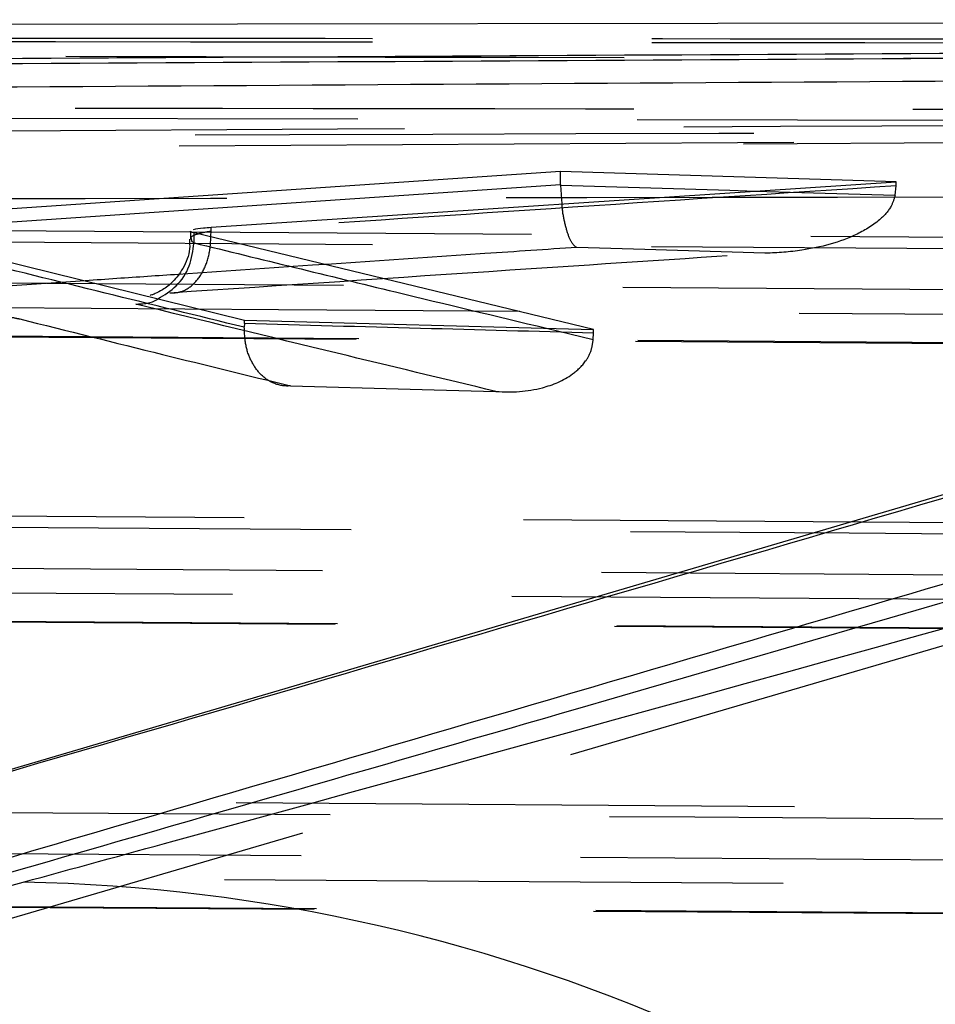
# Model space of a CAD drawing. Extents: x 67 to 774, y 27 to 578.
# Tile 20 of 43: x 309.36 to 313.53, y 323.09 to 327.57. Entities that reach past the tile are written whole.
import ezdxf

# ---------------------------------------------------------------- set-up
doc = ezdxf.new("R2010")
doc.units = 0
doc.header["$LTSCALE"] = 2
doc.linetypes.add('HIDDEN', pattern=[1.905, 1.27, -0.635])
doc.layers.get('0').update_dxf_attribs({"linetype": 'CONTINUOUS'})

msp = doc.modelspace()

# ---------------------------------------------------------------- linework, layer by layer
at = {"color": 7, "linetype": 'CONTINUOUS'}
for p, q in [((323.763005, 327.565511), (303.817076, 327.535205)), ((320.0828, 327.325365), (307.239608, 323.539668)), ((311.824394, 326.874806), (308.840082, 326.672194)), ((313.349958, 326.828589), (311.824394, 326.874806)), ((311.824394, 326.815794), (311.824394, 326.874806)), ((310.234402, 326.621366), (313.349958, 326.828589)), ((308.840082, 326.613204), (311.824394, 326.815794)), ((311.824394, 326.815794), (311.824413, 326.812792)), ((311.824413, 326.812792), (311.829187, 326.727438)), ((310.140312, 326.604073), (310.140312, 326.567595)), ((311.973175, 326.156338), (310.157061, 326.595678)), ((310.157061, 326.550703), (310.157061, 326.595678)), ((310.157061, 326.550703), (310.157061, 326.550635)), ((309.103749, 326.515944), (310.385889, 326.1988)), ((310.385889, 326.1988), (311.973175, 326.156338))]:
    msp.add_line(p, q, dxfattribs=at)
at = {"color": 7, "linetype": 'HIDDEN'}
for p, q in [((308.362366, 327.11861), (314.162427, 327.108196)), ((321.620971, 327.074892), (308.229445, 323.156734)), ((320.504558, 327.051924), (312.629426, 327.005818)), ((312.656172, 327.000464), (320.514468, 327.046371)), ((312.629426, 327.005818), (305.055228, 326.958678)), ((313.349958, 326.809672), (313.349958, 326.828589)), ((312.709544, 326.785992), (313.346046, 326.766844)), ((313.346046, 326.766844), (313.349958, 326.809672)), ((323.121461, 326.50658), (304.618176, 326.638454)), ((310.234402, 326.602458), (310.234402, 326.621366)), ((310.234402, 326.602458), (310.234456, 326.602417)), ((309.661582, 326.377961), (309.023263, 326.334282)), ((310.385889, 326.182839), (310.385889, 326.1988)), ((304.545349, 326.157003), (322.929478, 326.026768)), ((310.385889, 326.182839), (310.38569, 326.166282)), ((311.760036, 326.162039), (311.972544, 326.110975)), ((311.973175, 326.140159), (311.973175, 326.156338)), ((311.972544, 326.110975), (311.973175, 326.140159)), ((321.814751, 325.220604), (304.522225, 325.340274)), ((304.449463, 324.858933), (321.622836, 324.741065)), ((320.508042, 323.935247), (304.426273, 324.041697)), ((304.353609, 323.560432), (320.316225, 323.456008))]:
    msp.add_line(p, q, dxfattribs=at)
at = {"color": 8, "linetype": 'CONTINUOUS', "flags": 128}
for points in [[(311.824413, 326.812792), (312.594573, 326.789451), (312.709544, 326.785992)], [(310.144306, 326.567692), (310.147456, 326.556542), (310.15704, 326.550714), (310.157061, 326.550703), (310.157061, 326.550703)]]:
    msp.add_lwpolyline(points, dxfattribs=at)
at = {"color": 7, "linetype": 'HIDDEN', "flags": 128}
for points in [[(304.618176, 326.588723), (313.837374, 326.522996), (323.121461, 326.456961)], [(312.752864, 326.503717), (312.208005, 326.520181), (311.898783, 326.529563)], [(304.487032, 326.402518), (305.083582, 326.398277), (307.469784, 326.381314), (317.014589, 326.313571), (322.871146, 326.272088)], [(323.068976, 326.157224), (322.472426, 326.161464), (320.086227, 326.178427), (310.541434, 326.246382), (304.565707, 326.289008)], [(304.556269, 326.161248), (305.152819, 326.156999), (307.539017, 326.140013), (317.083811, 326.072176), (322.940368, 326.030635)], [(310.595761, 325.899874), (311.140664, 325.885155), (311.249498, 325.882227), (311.528954, 325.874721)], [(304.522225, 325.290522), (313.135993, 325.230904), (321.814751, 325.171)], [(304.391094, 325.104257), (304.987645, 325.100145), (307.373849, 325.083705), (316.918667, 325.01807), (321.564448, 324.986198)], [(321.762323, 324.87126), (321.165773, 324.875373), (318.779573, 324.891834), (309.234771, 324.957804), (304.46982, 324.990812)], [(304.460384, 324.86302), (305.056934, 324.858899), (307.443135, 324.842425), (316.987937, 324.776656), (321.633718, 324.744718)], [(304.426273, 323.991911), (312.434588, 323.938923), (320.508042, 323.88567)], [(304.295162, 323.805544), (304.891714, 323.801625), (307.277923, 323.785957), (316.822758, 323.723434), (320.257755, 323.700992)], [(320.455696, 323.585923), (319.859145, 323.589854), (317.472942, 323.605586), (307.928132, 323.668661), (304.373964, 323.692208)], [(304.364532, 323.564362), (304.961083, 323.560429), (307.347285, 323.54471), (316.892096, 323.481982), (320.327094, 323.459465)]]:
    msp.add_lwpolyline(points, dxfattribs=at)
at = {"color": 8, "linetype": 'CONTINUOUS'}
msp.add_arc((309.234978, 315.771819), 7.871649, 41.8697668, 88.944604, dxfattribs=at)
at = {"color": 7, "linetype": 'CONTINUOUS'}
for points, knots in [([(321.107225, 327.44844), (318.326856, 327.434976), (312.766117, 327.40805), (307.205377, 327.376617), (304.425007, 327.360901)], [0, 0, 0, 0, 0.4999999, 1, 1, 1, 1]), ([(321.107225, 327.427805), (318.326856, 327.413595), (312.766116, 327.385175), (307.205377, 327.35224), (304.425007, 327.335772)], [0, 0, 0, 0, 0.49999991, 1, 1, 1, 1]), ([(308.519511, 323.456693), (308.573393, 323.47215), (308.842802, 323.549434), (309.974252, 323.874551), (314.388712, 325.149726), (318.584012, 326.385121), (321.918128, 327.366923)], [0, 0, 0, 0, 0.01205614, 0.06028111, 0.25318063, 1, 1, 1, 1]), ([(309.379967, 323.642132), (309.608727, 323.704762), (314.10776, 324.936519), (318.566818, 326.191527), (322.799148, 327.382722)], [0, 0, 0, 0, 0.05084661, 1, 1, 1, 1]), ([(305.310051, 327.234325), (305.414651, 327.235008), (306.314685, 327.240888), (310.396463, 327.267233), (315.216103, 327.296911), (319.24032, 327.32044), (320.0828, 327.325365)], [0, 0, 0, 0, 0.02124186, 0.18277576, 0.82891203, 1, 1, 1, 1]), ([(320.083085, 327.316263), (320.082869, 327.316199), (317.947935, 326.683398), (313.658953, 325.411114), (309.378012, 324.161682), (307.239608, 323.537569)], [0, 0, 0, 0, 0.00005058, 0.50050806, 1, 1, 1, 1]), ([(310.157061, 326.595678), (310.146392, 326.598429), (310.135382, 326.601268), (310.140639, 326.603988), (310.140802, 326.604073)], [0, 0, 0, 0, 0.96897839, 1, 1, 1, 1]), ([(310.155059, 326.611717), (310.167767, 326.61412), (310.18737, 326.617827), (310.222163, 326.620443), (310.234402, 326.621364)], [0, 0, 0, 0, 0.64821553, 1, 1, 1, 1]), ([(310.135767, 326.567418), (310.136847, 326.552744), (310.140276, 326.50619), (310.11148, 326.436913), (310.065346, 326.374475), (310.017622, 326.33712), (309.981368, 326.31908), (309.963003, 326.312612), (309.956255, 326.310988), (309.957774, 326.311297), (309.958113, 326.311366)], [0, 0, 0, 0, 0.1056162, 0.3350881, 0.51964666, 0.6739795, 0.79323591, 0.88210845, 0.97369732, 1, 1, 1, 1]), ([(309.993006, 326.295982), (310.022333, 326.313679), (310.081629, 326.349461), (310.142156, 326.443066), (310.152091, 326.514779), (310.157058, 326.550635)], [0, 0, 0, 0, 0.32853698, 0.66426649, 1, 1, 1, 1]), ([(307.127809, 323.02969), (307.350882, 323.090036), (308.103411, 323.293612), (308.852753, 323.498194), (309.379967, 323.642132)], [0, 0, 0, 0, 0.296430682, 1, 1, 1, 1])]:
    msp.add_open_spline(points, degree=3, knots=knots, dxfattribs=at)
at = {"color": 7, "linetype": 'HIDDEN'}
for points, knots in [([(304.61871, 327.48541), (306.25484, 327.484304), (309.527101, 327.482094), (315.86897, 327.47573), (320.574705, 327.468685), (323.644312, 327.46409)], [0, 0, 0, 0, 0.257988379, 0.51597681, 1, 1, 1, 1]), ([(304.61871, 327.470814), (307.890969, 327.467507), (314.232844, 327.461099), (320.574704, 327.449783), (323.644312, 327.444307)], [0, 0, 0, 0, 0.51597666, 1, 1, 1, 1]), ([(323.543988, 327.362257), (323.348646, 327.362818), (322.357832, 327.365661), (318.185122, 327.377264), (312.037998, 327.392694), (306.686345, 327.403241), (304.516588, 327.407517)], [0, 0, 0, 0, 0.03079929, 0.1562196, 0.65790059, 1, 1, 1, 1]), ([(323.586903, 327.140552), (320.391881, 327.146112), (314.995181, 327.155502), (308.653045, 327.16302), (305.505932, 327.165868), (304.560507, 327.166724)], [0, 0, 0, 0, 0.50377808, 0.85092988, 1, 1, 1, 1]), ([(304.765124, 327.034104), (307.451402, 327.049962), (312.601805, 327.080367), (317.752205, 327.106606), (320.216329, 327.119159)], [0, 0, 0, 0, 0.52156652, 1, 1, 1, 1]), ([(320.322349, 327.071077), (318.597644, 327.066091), (313.400732, 327.051066), (308.204796, 327.033875), (304.733241, 327.022389)], [0, 0, 0, 0, 0.33187119, 1, 1, 1, 1]), ([(303.956797, 326.74249), (306.999215, 326.748038), (313.691191, 326.760241), (320.382123, 326.771167), (324.031111, 326.777126)], [0, 0, 0, 0, 0.45463679, 1, 1, 1, 1]), ([(313.349958, 326.809672), (312.826915, 326.775176), (311.788378, 326.706682), (310.749878, 326.637031), (310.234402, 326.602458)], [0, 0, 0, 0, 0.50363445, 1, 1, 1, 1]), ([(311.829187, 326.727438), (311.829204, 326.727131), (311.830818, 326.698056), (311.840582, 326.646645), (311.857834, 326.581191), (311.878293, 326.543314), (311.892553, 326.531854), (311.898481, 326.529674), (311.898783, 326.529563)], [0, 0, 0, 0, 0.002616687, 0.247926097, 0.507212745, 0.795717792, 0.989617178, 1, 1, 1, 1]), ([(313.346046, 326.766844), (313.340742, 326.74968), (313.328173, 326.709003), (313.268964, 326.644189), (313.135728, 326.562889), (312.95315, 326.516064), (312.81042, 326.504464), (312.754064, 326.503733), (312.752864, 326.503717)], [0, 0, 0, 0, 0.07637698, 0.18100532, 0.36785097, 0.75068066, 0.99469425, 1, 1, 1, 1]), ([(310.047294, 326.32351), (310.060339, 326.323245), (310.078405, 326.322877), (310.116046, 326.333718), (310.158865, 326.360709), (310.203274, 326.424399), (310.231928, 326.508082), (310.233613, 326.570971), (310.234456, 326.602417)], [0, 0, 0, 0, 0.128982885, 0.178630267, 0.383989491, 0.5893282, 0.79465558, 1, 1, 1, 1]), ([(310.234402, 326.602413), (310.234387, 326.602411), (310.231458, 326.601922), (310.204541, 326.598504), (310.166716, 326.589288), (310.139341, 326.577281), (310.143245, 326.56974), (310.144306, 326.567692)], [0, 0, 0, 0, 0.00026953, 0.05298814, 0.45150431, 0.85100015, 1, 1, 1, 1]), ([(310.234456, 326.602417), (310.234453, 326.602416), (310.234441, 326.602414), (310.234419, 326.602413), (310.234402, 326.602413)], [0, 0, 0, 0, 0.24738425, 1, 1, 1, 1]), ([(310.047294, 326.32351), (310.562824, 326.358086), (311.464663, 326.418571), (312.36654, 326.478182), (312.752864, 326.503717)], [0, 0, 0, 0, 0.57164393, 1, 1, 1, 1]), ([(311.898783, 326.529563), (311.759289, 326.520182), (311.154779, 326.479527), (310.550284, 326.438412), (310.08528, 326.406785)], [0, 0, 0, 0, 0.23075538, 1, 1, 1, 1]), ([(310.38569, 326.166282), (310.174541, 326.218108), (309.746738, 326.32311), (309.321757, 326.428288), (309.10364, 326.483129), (309.103586, 326.483143)], [0, 0, 0, 0, 0.49350221, 0.99987384, 1, 1, 1, 1]), ([(309.891677, 326.271738), (309.927191, 326.273199), (309.963467, 326.274691), (309.992399, 326.295545), (309.993006, 326.295982)], [0, 0, 0, 0, 0.97902251, 1, 1, 1, 1]), ([(311.528954, 325.874721), (311.288633, 325.932368), (310.742835, 326.063292), (310.197112, 326.196938), (309.891677, 326.271738)], [0, 0, 0, 0, 0.44031141, 1, 1, 1, 1]), ([(309.152202, 326.229707), (309.199258, 326.225933), (309.277338, 326.219669), (309.337577, 326.210323), (309.358276, 326.205642), (309.364204, 326.204301)], [0, 0, 0, 0, 0.519786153, 0.862471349, 1, 1, 1, 1]), ([(309.364204, 326.204301), (309.58085, 326.150338), (309.991349, 326.04809), (310.401889, 325.947416), (310.595761, 325.899874)], [0, 0, 0, 0, 0.52776453, 1, 1, 1, 1]), ([(310.595761, 325.899874), (310.594949, 325.899805), (310.569107, 325.897624), (310.521201, 325.905388), (310.461039, 325.945867), (310.417589, 326.006083), (310.389476, 326.081072), (310.386953, 326.137862), (310.38569, 326.166282)], [0, 0, 0, 0, 0.007687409, 0.244714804, 0.453326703, 0.640785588, 0.820235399, 1, 1, 1, 1]), ([(311.973175, 326.140159), (311.711194, 326.147158), (311.182098, 326.161294), (310.653003, 326.175611), (310.385889, 326.182839)], [0, 0, 0, 0, 0.49514861, 1, 1, 1, 1]), ([(311.528954, 325.874721), (311.529867, 325.874647), (311.601023, 325.868893), (311.722053, 325.876945), (311.860777, 325.932783), (311.933519, 326.00077), (311.965613, 326.058012), (311.970423, 326.094772), (311.972544, 326.110975)], [0, 0, 0, 0, 0.00526035, 0.40991252, 0.69290353, 0.83913875, 0.92909533, 1, 1, 1, 1])]:
    msp.add_open_spline(points, degree=3, knots=knots, dxfattribs=at)
at = {"color": 8, "linetype": 'CONTINUOUS'}
for points, knots in [([(308.164791, 323.417998), (310.093243, 323.981369), (314.207796, 325.183379), (318.319807, 326.403606), (320.504558, 327.051924)], [0, 0, 0, 0, 0.46869039, 1, 1, 1, 1]), ([(310.157061, 326.550635), (310.462341, 326.475817), (310.996623, 326.344875), (311.530995, 326.216894), (311.760036, 326.162039)], [0, 0, 0, 0, 0.57138318, 1, 1, 1, 1]), ([(310.08528, 326.406785), (309.992324, 326.4005), (309.851093, 326.39095), (309.709858, 326.38127), (309.661582, 326.377961)], [0, 0, 0, 0, 0.65818658, 1, 1, 1, 1])]:
    msp.add_open_spline(points, degree=3, knots=knots, dxfattribs=at)

doc.saveas('drawing.dxf')
